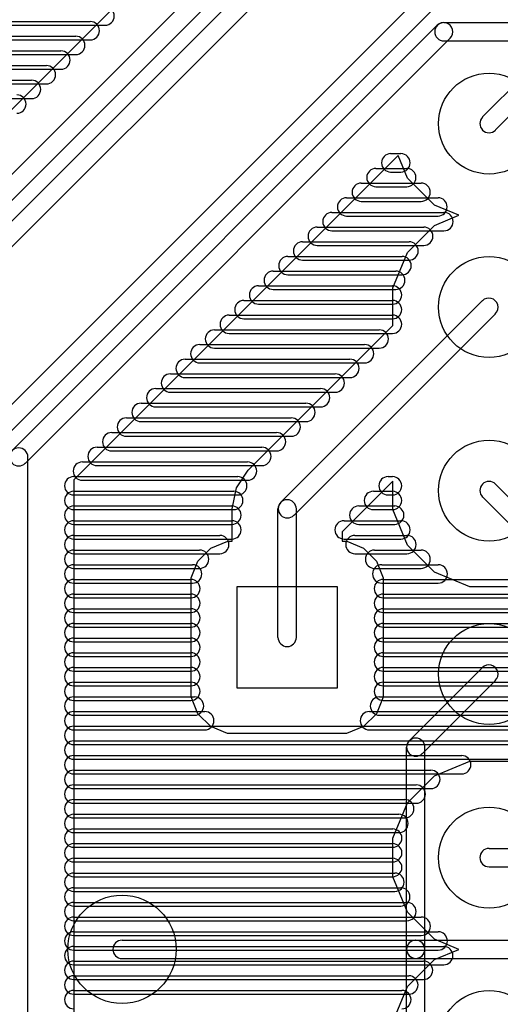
# Model space of a CAD drawing. Extents: x 4625 to 28175, y 45595 to 78045.
# Tile 19 of 28: x 13742 to 16362, y 67270 to 72636. Entities that reach past the tile are written whole.
import ezdxf

# ---------------------------------------------------------------- set-up
doc = ezdxf.new("R2010")
doc.units = 0
doc.layers.add('BLACK', color=1, linetype='CONTINUOUS')

msp = doc.modelspace()

# ---------------------------------------------------------------- linework, layer by layer
at = {"layer": 'BLACK'}
for p, q in [((13121, 70961), (16265, 74105)), ((13191, 70891), (16335, 74035)), ((15866, 73960), (12111, 70205)), ((15937, 73889), (12182, 70134)), ((12725, 71173), (15125, 73574)), ((17764, 73605), (16265, 72106)), ((17835, 73534), (16336, 72035)), ((13365, 70206), (16264, 73105)), ((13436, 70135), (16335, 73034)), ((9904, 72606), (14208, 72606)), ((9904, 72606), (14208, 72606)), ((9904, 72606), (14208, 72606)), ((9943, 72626), (14127, 72626)), ((9943, 72626), (14127, 72626)), ((9943, 72626), (14127, 72626)), ((13701, 70289), (16018, 72606)), ((16054, 72620), (16546, 72620)), ((9976, 72546), (14048, 72546)), ((9976, 72546), (14048, 72546)), ((9976, 72546), (14048, 72546)), ((9943, 72526), (14127, 72526)), ((9943, 72526), (14127, 72526)), ((9943, 72526), (14127, 72526)), ((13772, 70218), (16089, 72535)), ((16054, 72520), (16546, 72520)), ((9976, 72446), (14048, 72446)), ((9976, 72446), (14048, 72446)), ((9976, 72446), (14048, 72446)), ((10009, 72466), (13967, 72466)), ((10009, 72466), (13967, 72466)), ((10009, 72466), (13967, 72466)), ((10042, 72386), (13888, 72386)), ((10042, 72386), (13888, 72386)), ((10042, 72386), (13888, 72386)), ((10009, 72366), (13967, 72366)), ((10009, 72366), (13967, 72366)), ((10009, 72366), (13967, 72366)), ((10042, 72286), (13888, 72286)), ((10042, 72286), (13888, 72286)), ((10042, 72286), (13888, 72286)), ((10075, 72306), (13807, 72306)), ((10075, 72306), (13807, 72306)), ((10075, 72306), (13807, 72306)), ((10075, 72206), (13807, 72206)), ((10075, 72206), (13807, 72206)), ((10075, 72206), (13807, 72206)), ((15764, 71906), (15820, 71906)), ((15764, 71906), (15820, 71906)), ((15764, 71906), (15820, 71906)), ((15804, 71896), (14037, 70129)), ((15855, 71773), (15804, 71896)), ((15684, 71826), (15852, 71826)), ((15684, 71826), (15852, 71826)), ((15684, 71826), (15852, 71826)), ((15764, 71806), (15820, 71806)), ((15764, 71806), (15820, 71806)), ((15764, 71806), (15820, 71806)), ((15604, 71746), (15930, 71746)), ((15604, 71746), (15930, 71746)), ((15604, 71746), (15930, 71746)), ((16002, 71625), (15855, 71773)), ((15684, 71726), (15852, 71726)), ((15684, 71726), (15852, 71726)), ((15684, 71726), (15852, 71726)), ((15524, 71666), (16022, 71666)), ((15524, 71666), (16022, 71666)), ((15524, 71666), (16022, 71666)), ((15604, 71646), (15930, 71646)), ((15604, 71646), (15930, 71646)), ((15604, 71646), (15930, 71646)), ((15444, 71586), (16054, 71586)), ((15444, 71586), (16054, 71586)), ((15444, 71586), (16054, 71586)), ((16135, 71570), (16002, 71625)), ((15524, 71566), (16022, 71566)), ((15524, 71566), (16022, 71566)), ((15524, 71566), (16022, 71566)), ((16003, 71515), (16135, 71570)), ((15364, 71506), (15944, 71506)), ((15364, 71506), (15944, 71506)), ((15364, 71506), (15944, 71506)), ((15444, 71486), (16054, 71486)), ((15444, 71486), (16054, 71486)), ((15444, 71486), (16054, 71486)), ((15855, 71368), (16003, 71515)), ((15284, 71426), (15864, 71426)), ((15284, 71426), (15864, 71426)), ((15284, 71426), (15864, 71426)), ((15364, 71406), (15944, 71406)), ((15364, 71406), (15944, 71406)), ((15364, 71406), (15944, 71406)), ((15775, 71175), (15855, 71368)), ((15204, 71346), (15826, 71346)), ((15204, 71346), (15826, 71346)), ((15204, 71346), (15826, 71346)), ((15284, 71326), (15864, 71326)), ((15284, 71326), (15864, 71326)), ((15284, 71326), (15864, 71326)), ((15124, 71266), (15792, 71266)), ((15124, 71266), (15792, 71266)), ((15124, 71266), (15792, 71266)), ((15204, 71246), (15826, 71246)), ((15204, 71246), (15826, 71246)), ((15204, 71246), (15826, 71246)), ((15044, 71186), (15774, 71186)), ((15044, 71186), (15774, 71186)), ((15044, 71186), (15774, 71186)), ((15124, 71166), (15792, 71166)), ((15124, 71166), (15792, 71166)), ((15124, 71166), (15792, 71166)), ((15775, 70970), (15775, 71175)), ((14964, 71106), (15774, 71106)), ((14964, 71106), (15774, 71106)), ((14964, 71106), (15774, 71106)), ((15165, 70006), (16264, 71105)), ((15044, 71086), (15774, 71086)), ((15044, 71086), (15774, 71086)), ((15044, 71086), (15774, 71086)), ((14884, 71026), (15774, 71026)), ((14884, 71026), (15774, 71026)), ((14884, 71026), (15774, 71026)), ((14964, 71006), (15774, 71006)), ((14964, 71006), (15774, 71006)), ((14964, 71006), (15774, 71006)), ((15236, 69935), (16335, 71034)), ((14804, 70946), (15702, 70946)), ((14804, 70946), (15702, 70946)), ((14804, 70946), (15702, 70946)), ((14988, 70182), (15775, 70970)), ((14884, 70926), (15774, 70926)), ((14884, 70926), (15774, 70926)), ((14884, 70926), (15774, 70926)), ((14724, 70866), (15622, 70866)), ((14724, 70866), (15622, 70866)), ((14724, 70866), (15622, 70866)), ((14804, 70846), (15702, 70846)), ((14804, 70846), (15702, 70846)), ((14804, 70846), (15702, 70846)), ((14644, 70786), (15542, 70786)), ((14644, 70786), (15542, 70786)), ((14644, 70786), (15542, 70786)), ((14724, 70766), (15622, 70766)), ((14724, 70766), (15622, 70766)), ((14724, 70766), (15622, 70766)), ((14564, 70706), (15462, 70706)), ((14564, 70706), (15462, 70706)), ((14564, 70706), (15462, 70706)), ((14644, 70686), (15542, 70686)), ((14644, 70686), (15542, 70686)), ((14644, 70686), (15542, 70686)), ((14484, 70626), (15382, 70626)), ((14484, 70626), (15382, 70626)), ((14484, 70626), (15382, 70626)), ((14564, 70606), (15462, 70606)), ((14564, 70606), (15462, 70606)), ((14564, 70606), (15462, 70606)), ((14404, 70546), (15302, 70546)), ((14404, 70546), (15302, 70546)), ((14404, 70546), (15302, 70546)), ((14484, 70526), (15382, 70526)), ((14484, 70526), (15382, 70526)), ((14484, 70526), (15382, 70526)), ((14324, 70466), (15222, 70466)), ((14324, 70466), (15222, 70466)), ((14324, 70466), (15222, 70466)), ((14404, 70446), (15302, 70446)), ((14404, 70446), (15302, 70446)), ((14404, 70446), (15302, 70446)), ((14244, 70386), (15142, 70386)), ((14244, 70386), (15142, 70386)), ((14244, 70386), (15142, 70386)), ((14324, 70366), (15222, 70366)), ((14324, 70366), (15222, 70366)), ((14324, 70366), (15222, 70366)), ((14164, 70306), (15062, 70306)), ((14164, 70306), (15062, 70306)), ((14164, 70306), (15062, 70306)), ((13787, 65331), (13787, 70253)), ((14244, 70286), (15142, 70286)), ((14244, 70286), (15142, 70286)), ((14244, 70286), (15142, 70286)), ((14084, 70226), (14984, 70226)), ((14084, 70226), (14984, 70226)), ((14084, 70226), (14984, 70226)), ((14164, 70206), (15062, 70206)), ((14164, 70206), (15062, 70206)), ((14164, 70206), (15062, 70206)), ((14923, 70085), (14988, 70182)), ((14037, 70146), (14931, 70146)), ((14037, 70146), (14931, 70146)), ((14037, 70146), (14931, 70146)), ((14037, 70129), (14037, 67050)), ((15750, 70146), (15774, 70146)), ((15750, 70146), (15774, 70146)), ((15750, 70146), (15774, 70146)), ((14084, 70126), (14984, 70126)), ((14084, 70126), (14984, 70126)), ((14084, 70126), (14984, 70126)), ((14900, 69970), (14923, 70085)), ((15775, 70121), (15500, 69846)), ((15775, 69966), (15775, 70121)), ((16335, 70105), (17335, 69105)), ((14037, 70066), (14909, 70066)), ((14037, 70066), (14909, 70066)), ((14037, 70066), (14909, 70066)), ((14037, 70046), (14931, 70046)), ((14037, 70046), (14931, 70046)), ((14037, 70046), (14931, 70046)), ((15670, 70066), (15774, 70066)), ((15670, 70066), (15774, 70066)), ((15670, 70066), (15774, 70066)), ((15750, 70046), (15774, 70046)), ((15750, 70046), (15774, 70046)), ((15750, 70046), (15774, 70046)), ((16265, 70035), (17265, 69035)), ((14037, 69986), (14899, 69986)), ((14037, 69986), (14899, 69986)), ((14037, 69986), (14899, 69986)), ((14900, 69794), (14900, 69970)), ((15150, 69270), (15150, 69970)), ((15250, 69270), (15250, 69970)), ((15590, 69986), (15786, 69986)), ((15590, 69986), (15786, 69986)), ((15590, 69986), (15786, 69986)), ((14037, 69966), (14909, 69966)), ((14037, 69966), (14909, 69966)), ((14037, 69966), (14909, 69966)), ((15670, 69966), (15774, 69966)), ((15670, 69966), (15774, 69966)), ((15670, 69966), (15774, 69966)), ((15855, 69773), (15775, 69966)), ((14037, 69906), (14899, 69906)), ((14037, 69906), (14899, 69906)), ((14037, 69906), (14899, 69906)), ((14037, 69886), (14899, 69886)), ((14037, 69886), (14899, 69886)), ((14037, 69886), (14899, 69886)), ((15510, 69906), (15820, 69906)), ((15510, 69906), (15820, 69906)), ((15510, 69906), (15820, 69906)), ((15590, 69886), (15786, 69886)), ((15590, 69886), (15786, 69886)), ((15590, 69886), (15786, 69886)), ((14037, 69826), (14833, 69826)), ((14037, 69826), (14833, 69826)), ((14037, 69826), (14833, 69826)), ((14037, 69806), (14899, 69806)), ((14037, 69806), (14899, 69806)), ((14037, 69806), (14899, 69806)), ((15500, 69846), (15500, 69794)), ((15510, 69806), (15820, 69806)), ((15510, 69806), (15820, 69806)), ((15510, 69806), (15820, 69806)), ((15569, 69826), (15853, 69826)), ((15569, 69826), (15853, 69826)), ((15569, 69826), (15853, 69826)), ((14714, 69686), (14784, 69756)), ((14784, 69756), (14876, 69794)), ((14876, 69794), (14900, 69794)), ((15500, 69794), (15525, 69794)), ((15525, 69794), (15616, 69756)), ((15616, 69756), (15686, 69686)), ((16002, 69625), (15855, 69773)), ((14037, 69746), (14723, 69746)), ((14037, 69746), (14723, 69746)), ((14037, 69746), (14723, 69746)), ((14037, 69726), (14833, 69726)), ((14037, 69726), (14833, 69726)), ((14037, 69726), (14833, 69726)), ((15569, 69726), (15853, 69726)), ((15569, 69726), (15853, 69726)), ((15569, 69726), (15853, 69726)), ((15676, 69746), (15930, 69746)), ((15676, 69746), (15930, 69746)), ((15676, 69746), (15930, 69746)), ((14037, 69666), (14685, 69666)), ((14037, 69666), (14685, 69666)), ((14037, 69666), (14685, 69666)), ((14037, 69646), (14723, 69646)), ((14037, 69646), (14723, 69646)), ((14037, 69646), (14723, 69646)), ((14676, 69595), (14714, 69686)), ((15676, 69646), (15930, 69646)), ((15676, 69646), (15930, 69646)), ((15676, 69646), (15930, 69646)), ((15686, 69686), (15724, 69594)), ((15715, 69666), (16023, 69666)), ((15715, 69666), (16023, 69666)), ((15715, 69666), (16023, 69666)), ((14676, 68946), (14676, 69595)), ((15724, 69594), (15724, 68945)), ((16195, 69545), (16002, 69625)), ((14037, 69586), (14675, 69586)), ((14037, 69586), (14675, 69586)), ((14037, 69586), (14675, 69586)), ((14037, 69566), (14685, 69566)), ((14037, 69566), (14685, 69566)), ((14037, 69566), (14685, 69566)), ((14925, 69545), (14925, 68995)), ((15475, 69545), (14925, 69545)), ((15475, 68995), (15475, 69545)), ((15715, 69566), (16023, 69566)), ((15715, 69566), (16023, 69566)), ((15715, 69566), (16023, 69566)), ((15724, 69586), (16410, 69586)), ((15724, 69586), (16410, 69586)), ((15724, 69586), (16410, 69586)), ((16401, 69545), (16195, 69545)), ((14037, 69506), (14675, 69506)), ((14037, 69506), (14675, 69506)), ((14037, 69506), (14675, 69506)), ((14037, 69486), (14675, 69486)), ((14037, 69486), (14675, 69486)), ((14037, 69486), (14675, 69486)), ((15724, 69506), (16490, 69506)), ((15724, 69506), (16490, 69506)), ((15724, 69506), (16490, 69506)), ((15724, 69486), (16410, 69486)), ((15724, 69486), (16410, 69486)), ((15724, 69486), (16410, 69486)), ((14037, 69426), (14675, 69426)), ((14037, 69426), (14675, 69426)), ((14037, 69426), (14675, 69426)), ((14037, 69406), (14675, 69406)), ((14037, 69406), (14675, 69406)), ((14037, 69406), (14675, 69406)), ((15724, 69426), (16570, 69426)), ((15724, 69426), (16570, 69426)), ((15724, 69426), (16570, 69426)), ((15724, 69406), (16490, 69406)), ((15724, 69406), (16490, 69406)), ((15724, 69406), (16490, 69406)), ((14037, 69346), (14675, 69346)), ((14037, 69346), (14675, 69346)), ((14037, 69346), (14675, 69346)), ((14037, 69326), (14675, 69326)), ((14037, 69326), (14675, 69326)), ((14037, 69326), (14675, 69326)), ((15724, 69346), (16650, 69346)), ((15724, 69346), (16650, 69346)), ((15724, 69346), (16650, 69346)), ((15724, 69326), (16570, 69326)), ((15724, 69326), (16570, 69326)), ((15724, 69326), (16570, 69326)), ((14037, 69266), (14675, 69266)), ((14037, 69266), (14675, 69266)), ((14037, 69266), (14675, 69266)), ((14037, 69246), (14675, 69246)), ((14037, 69246), (14675, 69246)), ((14037, 69246), (14675, 69246)), ((15724, 69266), (16730, 69266)), ((15724, 69266), (16730, 69266)), ((15724, 69266), (16730, 69266)), ((15724, 69246), (16650, 69246)), ((15724, 69246), (16650, 69246)), ((15724, 69246), (16650, 69246)), ((14037, 69186), (14675, 69186)), ((14037, 69186), (14675, 69186)), ((14037, 69186), (14675, 69186)), ((14037, 69166), (14675, 69166)), ((14037, 69166), (14675, 69166)), ((14037, 69166), (14675, 69166)), ((15724, 69186), (16810, 69186)), ((15724, 69186), (16810, 69186)), ((15724, 69186), (16810, 69186)), ((15724, 69166), (16730, 69166)), ((15724, 69166), (16730, 69166)), ((15724, 69166), (16730, 69166)), ((14037, 69106), (14675, 69106)), ((14037, 69106), (14675, 69106)), ((14037, 69106), (14675, 69106)), ((14037, 69086), (14675, 69086)), ((14037, 69086), (14675, 69086)), ((14037, 69086), (14675, 69086)), ((15724, 69106), (16890, 69106)), ((15724, 69106), (16890, 69106)), ((15724, 69106), (16890, 69106)), ((15724, 69086), (16810, 69086)), ((15724, 69086), (16810, 69086)), ((15724, 69086), (16810, 69086)), ((15865, 68707), (16264, 69106)), ((14037, 69026), (14675, 69026)), ((14037, 69026), (14675, 69026)), ((14037, 69026), (14675, 69026)), ((14037, 69006), (14675, 69006)), ((14037, 69006), (14675, 69006)), ((14037, 69006), (14675, 69006)), ((15724, 69026), (16970, 69026)), ((15724, 69026), (16970, 69026)), ((15724, 69026), (16970, 69026)), ((15724, 69006), (16890, 69006)), ((15724, 69006), (16890, 69006)), ((15724, 69006), (16890, 69006)), ((15936, 68636), (16335, 69035)), ((14925, 68995), (15475, 68995)), ((14037, 68946), (14695, 68946)), ((14037, 68946), (14695, 68946)), ((14037, 68946), (14695, 68946)), ((14037, 68926), (14675, 68926)), ((14037, 68926), (14675, 68926)), ((14037, 68926), (14675, 68926)), ((14714, 68854), (14676, 68946)), ((15724, 68945), (15686, 68854)), ((15703, 68946), (17049, 68946)), ((15703, 68946), (17049, 68946)), ((15703, 68946), (17049, 68946)), ((15724, 68926), (16970, 68926)), ((15724, 68926), (16970, 68926)), ((15724, 68926), (16970, 68926)), ((14037, 68866), (14751, 68866)), ((14037, 68866), (14751, 68866)), ((14037, 68866), (14751, 68866)), ((14037, 68846), (14695, 68846)), ((14037, 68846), (14695, 68846)), ((14037, 68846), (14695, 68846)), ((14784, 68784), (14714, 68854)), ((15686, 68854), (15616, 68784)), ((15648, 68866), (17150, 68866)), ((15648, 68866), (17150, 68866)), ((15648, 68866), (17150, 68866)), ((15703, 68846), (17049, 68846)), ((15703, 68846), (17049, 68846)), ((15703, 68846), (17049, 68846)), ((14037, 68786), (18891, 68786)), ((14037, 68786), (18891, 68786)), ((14037, 68786), (18891, 68786)), ((14037, 68766), (14751, 68766)), ((14037, 68766), (14751, 68766)), ((14037, 68766), (14751, 68766)), ((14875, 68746), (14784, 68784)), ((15524, 68746), (14875, 68746)), ((15616, 68784), (15524, 68746)), ((15648, 68766), (17150, 68766)), ((15648, 68766), (17150, 68766)), ((15648, 68766), (17150, 68766)), ((14037, 68706), (18971, 68706)), ((14037, 68706), (18971, 68706)), ((14037, 68706), (18971, 68706)), ((14037, 68686), (18891, 68686)), ((14037, 68686), (18891, 68686)), ((14037, 68686), (18891, 68686)), ((14037, 68626), (16151, 68626)), ((14037, 68626), (16151, 68626)), ((14037, 68626), (16151, 68626)), ((15851, 67571), (15851, 68671)), ((15951, 67571), (15951, 68671)), ((14037, 68606), (18971, 68606)), ((14037, 68606), (18971, 68606)), ((14037, 68606), (18971, 68606)), ((16003, 68515), (16196, 68595)), ((16196, 68595), (16405, 68595)), ((14037, 68546), (15983, 68546)), ((14037, 68546), (15983, 68546)), ((14037, 68546), (15983, 68546)), ((14037, 68526), (16151, 68526)), ((14037, 68526), (16151, 68526)), ((14037, 68526), (16151, 68526)), ((14037, 68466), (15903, 68466)), ((14037, 68466), (15903, 68466)), ((14037, 68466), (15903, 68466)), ((15855, 68368), (16003, 68515)), ((14037, 68446), (15983, 68446)), ((14037, 68446), (15983, 68446)), ((14037, 68446), (15983, 68446)), ((14037, 68386), (15841, 68386)), ((14037, 68386), (15841, 68386)), ((14037, 68386), (15841, 68386)), ((14037, 68366), (15903, 68366)), ((14037, 68366), (15903, 68366)), ((14037, 68366), (15903, 68366)), ((15775, 68175), (15855, 68368)), ((14037, 68306), (15809, 68306)), ((14037, 68306), (15809, 68306)), ((14037, 68306), (15809, 68306)), ((14037, 68286), (15841, 68286)), ((14037, 68286), (15841, 68286)), ((14037, 68286), (15841, 68286)), ((14037, 68226), (15775, 68226)), ((14037, 68226), (15775, 68226)), ((14037, 68226), (15775, 68226)), ((14037, 68206), (15809, 68206)), ((14037, 68206), (15809, 68206)), ((14037, 68206), (15809, 68206)), ((14037, 68146), (15775, 68146)), ((14037, 68146), (15775, 68146)), ((14037, 68146), (15775, 68146)), ((15775, 67966), (15775, 68175)), ((14037, 68126), (15775, 68126)), ((14037, 68126), (15775, 68126)), ((14037, 68126), (15775, 68126)), ((16300, 68120), (17380, 68120)), ((14037, 68066), (15775, 68066)), ((14037, 68066), (15775, 68066)), ((14037, 68066), (15775, 68066)), ((14037, 68046), (15775, 68046)), ((14037, 68046), (15775, 68046)), ((14037, 68046), (15775, 68046)), ((14037, 67986), (15787, 67986)), ((14037, 67986), (15787, 67986)), ((14037, 67986), (15787, 67986)), ((16300, 68020), (17380, 68020)), ((14037, 67966), (15775, 67966)), ((14037, 67966), (15775, 67966)), ((14037, 67966), (15775, 67966)), ((15855, 67773), (15775, 67966)), ((14037, 67906), (15819, 67906)), ((14037, 67906), (15819, 67906)), ((14037, 67906), (15819, 67906)), ((14037, 67886), (15787, 67886)), ((14037, 67886), (15787, 67886)), ((14037, 67886), (15787, 67886)), ((14037, 67826), (15853, 67826)), ((14037, 67826), (15853, 67826)), ((14037, 67826), (15853, 67826)), ((14037, 67806), (15819, 67806)), ((14037, 67806), (15819, 67806)), ((14037, 67806), (15819, 67806)), ((16002, 67625), (15855, 67773)), ((14037, 67746), (15931, 67746)), ((14037, 67746), (15931, 67746)), ((14037, 67746), (15931, 67746)), ((14037, 67726), (15853, 67726)), ((14037, 67726), (15853, 67726)), ((14037, 67726), (15853, 67726)), ((14037, 67666), (16023, 67666)), ((14037, 67666), (16023, 67666)), ((14037, 67666), (16023, 67666)), ((14037, 67646), (15931, 67646)), ((14037, 67646), (15931, 67646)), ((14037, 67646), (15931, 67646)), ((14300, 67620), (15900, 67620)), ((15901, 67620), (17225, 67620)), ((16135, 67570), (16002, 67625)), ((14037, 67586), (16053, 67586)), ((14037, 67586), (16053, 67586)), ((14037, 67586), (16053, 67586)), ((14037, 67566), (16023, 67566)), ((14037, 67566), (16023, 67566)), ((14037, 67566), (16023, 67566)), ((15851, 66848), (15851, 67570)), ((15951, 66848), (15951, 67570)), ((16003, 67515), (16135, 67570)), ((14037, 67506), (15943, 67506)), ((14037, 67506), (15943, 67506)), ((14037, 67506), (15943, 67506)), ((14300, 67520), (15900, 67520)), ((15855, 67368), (16003, 67515)), ((15901, 67520), (17225, 67520)), ((14037, 67486), (16053, 67486)), ((14037, 67486), (16053, 67486)), ((14037, 67486), (16053, 67486)), ((14037, 67426), (15863, 67426)), ((14037, 67426), (15863, 67426)), ((14037, 67426), (15863, 67426)), ((14037, 67406), (15943, 67406)), ((14037, 67406), (15943, 67406)), ((14037, 67406), (15943, 67406)), ((14037, 67346), (15825, 67346)), ((14037, 67346), (15825, 67346)), ((14037, 67346), (15825, 67346)), ((15775, 67175), (15855, 67368)), ((14037, 67326), (15863, 67326)), ((14037, 67326), (15863, 67326)), ((14037, 67326), (15863, 67326))]:
    msp.add_line(p, q, dxfattribs=at)
for centre, radius in [((16300, 72070), 275), ((16300, 71070), 275), ((16300, 70070), 275), ((16300, 69070), 275), ((16300, 68070), 275), ((14300, 67570), 295), ((16300, 67070), 275)]:
    msp.add_circle(centre, radius, dxfattribs=at)
for centre, start, end in [((14208, 72656), 270, 450), ((14208, 72656), 270, 450), ((14208, 72656), 270, 450), ((14127, 72576), 270, 450), ((14127, 72576), 270, 450), ((14127, 72576), 270, 450), ((16054, 72570), 90, 270), ((16053, 72570), 315, 495), ((14048, 72496), 270, 450), ((14048, 72496), 270, 450), ((14048, 72496), 270, 450), ((13967, 72416), 270, 450), ((13967, 72416), 270, 450), ((13967, 72416), 270, 450), ((13888, 72336), 270, 450), ((13888, 72336), 270, 450), ((13888, 72336), 270, 450), ((13807, 72256), 270, 450), ((13807, 72256), 270, 450), ((13807, 72256), 270, 450), ((13727, 72176), 270, 450), ((13727, 72176), 270, 450), ((13727, 72176), 270, 450), ((16300, 72070), 135, 315), ((15764, 71856), 90, 270), ((15764, 71856), 90, 270), ((15764, 71856), 90, 270), ((15820, 71856), 270, 450), ((15820, 71856), 270, 450), ((15820, 71856), 270, 450), ((15684, 71776), 90, 270), ((15684, 71776), 90, 270), ((15684, 71776), 90, 270), ((15852, 71776), 270, 450), ((15852, 71776), 270, 450), ((15852, 71776), 270, 450), ((15604, 71696), 90, 270), ((15604, 71696), 90, 270), ((15604, 71696), 90, 270), ((15930, 71696), 270, 450), ((15930, 71696), 270, 450), ((15930, 71696), 270, 450), ((15524, 71616), 90, 270), ((15524, 71616), 90, 270), ((15524, 71616), 90, 270), ((16022, 71616), 270, 450), ((16022, 71616), 270, 450), ((16022, 71616), 270, 450), ((15444, 71536), 90, 270), ((15444, 71536), 90, 270), ((15444, 71536), 90, 270), ((16054, 71536), 270, 450), ((16054, 71536), 270, 450), ((16054, 71536), 270, 450), ((15364, 71456), 90, 270), ((15364, 71456), 90, 270), ((15364, 71456), 90, 270), ((15944, 71456), 270, 450), ((15944, 71456), 270, 450), ((15944, 71456), 270, 450), ((15284, 71376), 90, 270), ((15284, 71376), 90, 270), ((15284, 71376), 90, 270), ((15864, 71376), 270, 450), ((15864, 71376), 270, 450), ((15864, 71376), 270, 450), ((15204, 71296), 90, 270), ((15204, 71296), 90, 270), ((15204, 71296), 90, 270), ((15826, 71296), 270, 450), ((15826, 71296), 270, 450), ((15826, 71296), 270, 450), ((15124, 71216), 90, 270), ((15124, 71216), 90, 270), ((15124, 71216), 90, 270), ((15792, 71216), 270, 450), ((15792, 71216), 270, 450), ((15792, 71216), 270, 450), ((15044, 71136), 90, 270), ((15044, 71136), 90, 270), ((15044, 71136), 90, 270), ((15774, 71136), 270, 450), ((15774, 71136), 270, 450), ((15774, 71136), 270, 450), ((14964, 71056), 90, 270), ((14964, 71056), 90, 270), ((14964, 71056), 90, 270), ((15774, 71056), 270, 450), ((15774, 71056), 270, 450), ((15774, 71056), 270, 450), ((16299, 71069), 315, 495), ((14884, 70976), 90, 270), ((14884, 70976), 90, 270), ((14884, 70976), 90, 270), ((15774, 70976), 270, 450), ((15774, 70976), 270, 450), ((15774, 70976), 270, 450), ((14804, 70896), 90, 270), ((14804, 70896), 90, 270), ((14804, 70896), 90, 270), ((15702, 70896), 270, 450), ((15702, 70896), 270, 450), ((15702, 70896), 270, 450), ((14724, 70816), 90, 270), ((14724, 70816), 90, 270), ((14724, 70816), 90, 270), ((15622, 70816), 270, 450), ((15622, 70816), 270, 450), ((15622, 70816), 270, 450), ((14644, 70736), 90, 270), ((14644, 70736), 90, 270), ((14644, 70736), 90, 270), ((15542, 70736), 270, 450), ((15542, 70736), 270, 450), ((15542, 70736), 270, 450), ((14564, 70656), 90, 270), ((14564, 70656), 90, 270), ((14564, 70656), 90, 270), ((15462, 70656), 270, 450), ((15462, 70656), 270, 450), ((15462, 70656), 270, 450), ((14484, 70576), 90, 270), ((14484, 70576), 90, 270), ((14484, 70576), 90, 270), ((15382, 70576), 270, 450), ((15382, 70576), 270, 450), ((15382, 70576), 270, 450), ((14404, 70496), 90, 270), ((14404, 70496), 90, 270), ((14404, 70496), 90, 270), ((15302, 70496), 270, 450), ((15302, 70496), 270, 450), ((15302, 70496), 270, 450), ((14324, 70416), 90, 270), ((14324, 70416), 90, 270), ((14324, 70416), 90, 270), ((15222, 70416), 270, 450), ((15222, 70416), 270, 450), ((15222, 70416), 270, 450), ((14244, 70336), 90, 270), ((14244, 70336), 90, 270), ((14244, 70336), 90, 270), ((15142, 70336), 270, 450), ((15142, 70336), 270, 450), ((15142, 70336), 270, 450), ((13737, 70253), 360, 540), ((13737, 70254), 135, 315), ((14164, 70256), 90, 270), ((14164, 70256), 90, 270), ((14164, 70256), 90, 270), ((15062, 70256), 270, 450), ((15062, 70256), 270, 450), ((15062, 70256), 270, 450), ((14084, 70176), 90, 270), ((14084, 70176), 90, 270), ((14084, 70176), 90, 270), ((14984, 70176), 270, 450), ((14984, 70176), 270, 450), ((14984, 70176), 270, 450), ((14037, 70096), 90, 270), ((14037, 70096), 90, 270), ((14037, 70096), 90, 270), ((14931, 70096), 270, 450), ((14931, 70096), 270, 450), ((14931, 70096), 270, 450), ((15750, 70096), 90, 270), ((15750, 70096), 90, 270), ((15750, 70096), 90, 270), ((15774, 70096), 270, 450), ((15774, 70096), 270, 450), ((15774, 70096), 270, 450), ((16300, 70070), 45, 225), ((14037, 70016), 90, 270), ((14037, 70016), 90, 270), ((14037, 70016), 90, 270), ((14909, 70016), 270, 450), ((14909, 70016), 270, 450), ((14909, 70016), 270, 450), ((15200, 69970), 360, 540), ((15670, 70016), 90, 270), ((15670, 70016), 90, 270), ((15670, 70016), 90, 270), ((15774, 70016), 270, 450), ((15774, 70016), 270, 450), ((15774, 70016), 270, 450), ((14037, 69936), 90, 270), ((14037, 69936), 90, 270), ((14037, 69936), 90, 270), ((14899, 69936), 270, 450), ((14899, 69936), 270, 450), ((14899, 69936), 270, 450), ((15201, 69971), 135, 315), ((15590, 69936), 90, 270), ((15590, 69936), 90, 270), ((15590, 69936), 90, 270), ((15786, 69936), 270, 450), ((15786, 69936), 270, 450), ((15786, 69936), 270, 450), ((14037, 69856), 90, 270), ((14037, 69856), 90, 270), ((14037, 69856), 90, 270), ((14899, 69856), 270, 450), ((14899, 69856), 270, 450), ((14899, 69856), 270, 450), ((15510, 69856), 90, 270), ((15510, 69856), 90, 270), ((15510, 69856), 90, 270), ((15820, 69856), 270, 450), ((15820, 69856), 270, 450), ((15820, 69856), 270, 450), ((14037, 69776), 90, 270), ((14037, 69776), 90, 270), ((14037, 69776), 90, 270), ((14833, 69776), 270, 450), ((14833, 69776), 270, 450), ((14833, 69776), 270, 450), ((15569, 69776), 90, 270), ((15569, 69776), 90, 270), ((15569, 69776), 90, 270), ((15853, 69776), 270, 450), ((15853, 69776), 270, 450), ((15853, 69776), 270, 450), ((14037, 69696), 90, 270), ((14037, 69696), 90, 270), ((14037, 69696), 90, 270), ((14723, 69696), 270, 450), ((14723, 69696), 270, 450), ((14723, 69696), 270, 450), ((15676, 69696), 90, 270), ((15676, 69696), 90, 270), ((15676, 69696), 90, 270), ((15930, 69696), 270, 450), ((15930, 69696), 270, 450), ((15930, 69696), 270, 450), ((14037, 69616), 90, 270), ((14037, 69616), 90, 270), ((14037, 69616), 90, 270), ((14685, 69616), 270, 450), ((14685, 69616), 270, 450), ((14685, 69616), 270, 450), ((15715, 69616), 90, 270), ((15715, 69616), 90, 270), ((15715, 69616), 90, 270), ((16023, 69616), 270, 450), ((16023, 69616), 270, 450), ((16023, 69616), 270, 450), ((14037, 69536), 90, 270), ((14037, 69536), 90, 270), ((14037, 69536), 90, 270), ((14675, 69536), 270, 450), ((14675, 69536), 270, 450), ((14675, 69536), 270, 450), ((15724, 69536), 90, 270), ((15724, 69536), 90, 270), ((15724, 69536), 90, 270), ((14037, 69456), 90, 270), ((14037, 69456), 90, 270), ((14037, 69456), 90, 270), ((14675, 69456), 270, 450), ((14675, 69456), 270, 450), ((14675, 69456), 270, 450), ((15724, 69456), 90, 270), ((15724, 69456), 90, 270), ((15724, 69456), 90, 270), ((14037, 69376), 90, 270), ((14037, 69376), 90, 270), ((14037, 69376), 90, 270), ((14675, 69376), 270, 450), ((14675, 69376), 270, 450), ((14675, 69376), 270, 450), ((15724, 69376), 90, 270), ((15724, 69376), 90, 270), ((15724, 69376), 90, 270), ((14037, 69296), 90, 270), ((14037, 69296), 90, 270), ((14037, 69296), 90, 270), ((14675, 69296), 270, 450), ((14675, 69296), 270, 450), ((14675, 69296), 270, 450), ((15724, 69296), 90, 270), ((15724, 69296), 90, 270), ((15724, 69296), 90, 270), ((15200, 69270), 180, 360), ((14037, 69216), 90, 270), ((14037, 69216), 90, 270), ((14037, 69216), 90, 270), ((14675, 69216), 270, 450), ((14675, 69216), 270, 450), ((14675, 69216), 270, 450), ((15724, 69216), 90, 270), ((15724, 69216), 90, 270), ((15724, 69216), 90, 270), ((14037, 69136), 90, 270), ((14037, 69136), 90, 270), ((14037, 69136), 90, 270), ((14675, 69136), 270, 450), ((14675, 69136), 270, 450), ((14675, 69136), 270, 450), ((15724, 69136), 90, 270), ((15724, 69136), 90, 270), ((15724, 69136), 90, 270), ((16299, 69070), 315, 495), ((14037, 69056), 90, 270), ((14037, 69056), 90, 270), ((14037, 69056), 90, 270), ((14675, 69056), 270, 450), ((14675, 69056), 270, 450), ((14675, 69056), 270, 450), ((15724, 69056), 90, 270), ((15724, 69056), 90, 270), ((15724, 69056), 90, 270), ((14037, 68976), 90, 270), ((14037, 68976), 90, 270), ((14037, 68976), 90, 270), ((14675, 68976), 270, 450), ((14675, 68976), 270, 450), ((14675, 68976), 270, 450), ((15724, 68976), 90, 270), ((15724, 68976), 90, 270), ((15724, 68976), 90, 270), ((14037, 68896), 90, 270), ((14037, 68896), 90, 270), ((14037, 68896), 90, 270), ((14695, 68896), 270, 450), ((14695, 68896), 270, 450), ((14695, 68896), 270, 450), ((15703, 68896), 90, 270), ((15703, 68896), 90, 270), ((15703, 68896), 90, 270), ((14037, 68816), 90, 270), ((14037, 68816), 90, 270), ((14037, 68816), 90, 270), ((14751, 68816), 270, 450), ((14751, 68816), 270, 450), ((14751, 68816), 270, 450), ((15648, 68816), 90, 270), ((15648, 68816), 90, 270), ((15648, 68816), 90, 270), ((14037, 68736), 90, 270), ((14037, 68736), 90, 270), ((14037, 68736), 90, 270), ((14037, 68656), 90, 270), ((14037, 68656), 90, 270), ((14037, 68656), 90, 270), ((15901, 68671), 360, 540), ((15901, 68672), 135, 315), ((14037, 68576), 90, 270), ((14037, 68576), 90, 270), ((14037, 68576), 90, 270), ((16151, 68576), 270, 450), ((16151, 68576), 270, 450), ((16151, 68576), 270, 450), ((14037, 68496), 90, 270), ((14037, 68496), 90, 270), ((14037, 68496), 90, 270), ((15983, 68496), 270, 450), ((15983, 68496), 270, 450), ((15983, 68496), 270, 450), ((14037, 68416), 90, 270), ((14037, 68416), 90, 270), ((14037, 68416), 90, 270), ((15903, 68416), 270, 450), ((15903, 68416), 270, 450), ((15903, 68416), 270, 450), ((14037, 68336), 90, 270), ((14037, 68336), 90, 270), ((14037, 68336), 90, 270), ((15841, 68336), 270, 450), ((15841, 68336), 270, 450), ((15841, 68336), 270, 450), ((14037, 68256), 90, 270), ((14037, 68256), 90, 270), ((14037, 68256), 90, 270), ((15809, 68256), 270, 450), ((15809, 68256), 270, 450), ((15809, 68256), 270, 450), ((14037, 68176), 90, 270), ((14037, 68176), 90, 270), ((14037, 68176), 90, 270), ((15775, 68176), 270, 450), ((15775, 68176), 270, 450), ((15775, 68176), 270, 450), ((14037, 68096), 90, 270), ((14037, 68096), 90, 270), ((14037, 68096), 90, 270), ((15775, 68096), 270, 450), ((15775, 68096), 270, 450), ((15775, 68096), 270, 450), ((16300, 68070), 90, 270), ((14037, 68016), 90, 270), ((14037, 68016), 90, 270), ((14037, 68016), 90, 270), ((15775, 68016), 270, 450), ((15775, 68016), 270, 450), ((15775, 68016), 270, 450), ((14037, 67936), 90, 270), ((14037, 67936), 90, 270), ((14037, 67936), 90, 270), ((15787, 67936), 270, 450), ((15787, 67936), 270, 450), ((15787, 67936), 270, 450), ((14037, 67856), 90, 270), ((14037, 67856), 90, 270), ((14037, 67856), 90, 270), ((15819, 67856), 270, 450), ((15819, 67856), 270, 450), ((15819, 67856), 270, 450), ((14037, 67776), 90, 270), ((14037, 67776), 90, 270), ((14037, 67776), 90, 270), ((15853, 67776), 270, 450), ((15853, 67776), 270, 450), ((15853, 67776), 270, 450), ((14037, 67696), 90, 270), ((14037, 67696), 90, 270), ((14037, 67696), 90, 270), ((15931, 67696), 270, 450), ((15931, 67696), 270, 450), ((15931, 67696), 270, 450), ((14037, 67616), 90, 270), ((14037, 67616), 90, 270), ((14037, 67616), 90, 270), ((16023, 67616), 270, 450), ((16023, 67616), 270, 450), ((16023, 67616), 270, 450), ((14300, 67570), 90, 270), ((15901, 67570), 90, 270), ((15901, 67570), 360, 540), ((15900, 67570), 270, 450), ((14037, 67536), 90, 270), ((14037, 67536), 90, 270), ((14037, 67536), 90, 270), ((15901, 67571), 180, 360), ((16053, 67536), 270, 450), ((16053, 67536), 270, 450), ((16053, 67536), 270, 450), ((14037, 67456), 90, 270), ((14037, 67456), 90, 270), ((14037, 67456), 90, 270), ((15943, 67456), 270, 450), ((15943, 67456), 270, 450), ((15943, 67456), 270, 450), ((14037, 67376), 90, 270), ((14037, 67376), 90, 270), ((14037, 67376), 90, 270), ((15863, 67376), 270, 450), ((15863, 67376), 270, 450), ((15863, 67376), 270, 450), ((14037, 67296), 90, 270), ((14037, 67296), 90, 270), ((14037, 67296), 90, 270), ((15825, 67296), 270, 450), ((15825, 67296), 270, 450), ((15825, 67296), 270, 450)]:
    msp.add_arc(centre, 50, start, end, dxfattribs=at)

doc.saveas('drawing.dxf')
